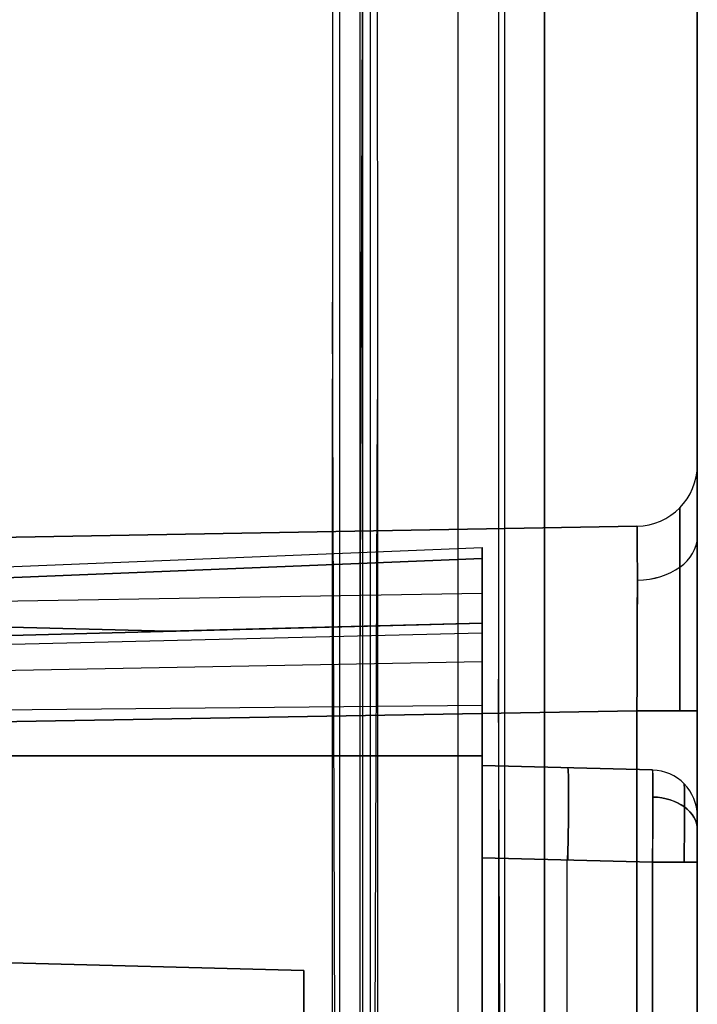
# Model space of a CAD drawing. Extents: x -15 to 7, y 1 to 148.
# Tile 97 of 194: x 5.14 to 7.35, y 131.61 to 134.81. Entities that reach past the tile are written whole.
import ezdxf

# ---------------------------------------------------------------- set-up
doc = ezdxf.new("R2010")
doc.units = 0
doc.layers.add('DEFAULT', color=7, linetype='CONTINUOUS')

msp = doc.modelspace()

# ---------------------------------------------------------------- linework, layer by layer
at = {"layer": 'DEFAULT', "color": 254}
for p, q in [((6.8479, 145.748, -5.3803), (6.8479, 113.9125, -0.9667)), ((6.2556, 145.6234, -6.3778), (6.2556, 114.1894, -2.0199)), ((6.8479, 113.7752, -1.9572), (6.8479, 145.6106, -6.3708)), ((6.6979, 145.589, -5.4592), (6.6979, 114.0038, -1.0803)), ((6.7188, 113.8793, -1.8707), (6.7188, 145.4994, -6.2544)), ((6.1819, 114.7201, -1.1796), (6.1819, 144.6057, -5.3229)), ((6.282, 114.7344, -1.0756), (6.282, 144.6203, -5.2189)), ((7.345, 116.5846, -53.9884), (7.345, 139.9844, -53.9884)), ((6.5659, 139.5964, -102.1896), (6.5659, 114.9266, -107.4333)), ((7.345, 116.5785, -106.2646), (7.345, 139.4301, -101.4073)), ((6.2477, 114.1537, -2.3178), (6.2477, 136.9718, -5.4813)), ((6.2477, 132.6506, -4.8822), (6.2556, 134.8372, -4.8824)), ((6.1819, 127.1069, -2.8969), (6.1575, 133.8923, -2.8975)), ((6.282, 127.4498, -2.8385), (6.304, 133.5758, -2.839)), ((6.8479, 133.4026, -3.6687), (6.8479, 126.1205, -3.6687)), ((7.345, 133.3637, -80.8796), (7.345, 133.3637, -95.8539)), ((7.1485, 133.1637, -95.8539), (0.065, 133.0401, -95.7303)), ((0.065, 133.0401, -81.0032), (7.1485, 133.1637, -80.8796)), ((7.1485, 133.1637, -88.3667), (0.065, 133.0401, -88.3667)), ((7.1485, 133.1637, -80.8796), (7.1485, 133.1637, -95.8539)), ((6.7188, 126.8369, -3.6671), (6.6979, 132.6664, -3.6676)), ((0.065, 132.4402, -96.3302), (7.1485, 132.5638, -96.4538)), ((7.1485, 132.5638, -80.2797), (0.065, 132.4402, -80.4033)), ((7.1485, 132.5638, -96.4538), (7.1485, 125.7175, -96.4538)), ((7.1485, 125.7175, -80.2797), (7.1485, 132.5638, -80.2797)), ((7.345, 132.5638, -96.6538), (7.345, 125.7175, -96.6538)), ((7.345, 125.7175, -80.0797), (7.345, 132.5638, -80.0797))]:
    msp.add_line(p, q, dxfattribs=at)
at = {"layer": 'DEFAULT', "color": 141}
for p, q in [((2.1587, 132.9127, -83.1318), (6.645, 133.0943, -83.1318)), ((2.1587, 132.9127, -93.6017), (6.645, 133.0943, -93.6017)), ((6.645, 133.059, -83.0556), (2.6883, 132.8988, -83.0556)), ((2.6883, 132.8988, -83.208), (6.645, 133.059, -83.208)), ((6.645, 133.059, -93.5254), (2.6883, 132.8988, -93.5254)), ((2.6883, 132.8988, -93.6779), (6.645, 133.059, -93.6779)), ((6.645, 133.059, -83.0556), (6.645, 132.8488, -82.8773)), ((6.645, 132.8488, -83.3863), (6.645, 133.059, -83.208)), ((6.645, 133.059, -93.5254), (6.645, 132.8488, -93.3471)), ((6.645, 132.8488, -93.8562), (6.645, 133.059, -93.6779)), ((3.1461, 132.8868, -83.0297), (6.645, 132.9461, -82.9598)), ((3.1461, 132.8868, -83.2339), (6.645, 132.9461, -83.3038)), ((3.1461, 132.8868, -93.4995), (6.645, 132.9461, -93.4297)), ((3.1461, 132.8868, -93.7038), (6.645, 132.9461, -93.7736)), ((5.6212, 132.822, -83.1318), (2.1587, 132.9127, -83.1318)), ((5.6212, 132.822, -93.6017), (2.1587, 132.9127, -93.6017)), ((5.6212, 132.822, -82.8897), (2.6883, 132.8988, -83.0556)), ((2.6883, 132.8988, -83.208), (5.6212, 132.822, -83.3739)), ((5.6212, 132.822, -93.3596), (2.6883, 132.8988, -93.5254)), ((2.6883, 132.8988, -93.6779), (5.6212, 132.822, -93.8438)), ((6.645, 132.8488, -95.7073), (0.065, 132.6765, -95.7073)), ((0.065, 132.6765, -81.0261), (6.645, 132.8488, -81.0261)), ((0.065, 132.6765, -88.3667), (6.645, 132.8488, -88.3667)), ((6.645, 132.8488, -95.7073), (0.065, 132.6765, -95.7073)), ((6.645, 132.8488, -93.3471), (5.6212, 132.822, -93.3596)), ((5.6212, 132.822, -93.8438), (6.645, 132.8488, -93.8562)), ((6.645, 132.8488, -82.8773), (5.6212, 132.822, -82.8897)), ((5.6212, 132.822, -83.3739), (6.645, 132.8488, -83.3863)), ((6.645, 132.8488, -83.3863), (6.645, 132.8488, -93.3471)), ((6.645, 132.8488, -93.8562), (6.645, 132.8488, -95.7073)), ((6.645, 132.8488, -81.0261), (6.645, 132.8488, -82.8773)), ((6.645, 132.3855, -88.3667), (6.645, 132.8488, -88.3667)), ((6.645, 132.8157, -80.8624), (0.065, 132.6564, -80.9279)), ((6.645, 132.8157, -95.8711), (0.065, 132.6564, -95.8056)), ((5.6212, 132.822, -93.3596), (5.6212, 132.822, -93.8438)), ((5.6212, 132.822, -82.8897), (5.6212, 132.822, -83.3739)), ((6.645, 132.7224, -80.721), (0.065, 132.6006, -80.8428)), ((6.645, 132.7224, -96.0125), (0.065, 132.6006, -95.8907)), ((6.645, 132.581, -80.6277), (0.065, 132.5155, -80.787)), ((6.645, 132.581, -96.1058), (0.065, 132.5155, -95.9464)), ((6.645, 132.4173, -80.5946), (0.065, 132.4173, -80.7669)), ((0.065, 132.4173, -95.9666), (6.645, 132.4173, -96.1389)), ((6.645, 132.4173, -80.5946), (0.065, 132.4173, -80.7669)), ((6.645, 132.4173, -80.5946), (6.645, 130.7273, -80.5946)), ((6.645, 130.7273, -96.1389), (6.645, 132.4173, -96.1389)), ((6.645, 132.3855, -81.3578), (6.645, 132.3855, -95.3757)), ((6.645, 132.3855, -95.3757), (7.1989, 132.371, -95.3612)), ((7.1989, 132.371, -81.3723), (6.645, 132.3855, -81.3578)), ((7.1989, 132.371, -88.3667), (6.645, 132.3855, -88.3667)), ((6.922, 132.3782, -81.3651), (6.922, 132.3782, -95.3684)), ((7.1989, 132.371, -95.3612), (7.1989, 132.371, -81.3723)), ((7.345, 132.221, -95.3612), (7.345, 132.221, -81.3723)), ((7.345, 126.0603, -88.3667), (7.345, 132.221, -88.3667)), ((6.645, 130.7273, -81.0579), (6.645, 132.0856, -81.0579)), ((6.645, 132.0856, -95.6756), (6.645, 130.7273, -95.6756)), ((7.1989, 132.0711, -95.6611), (6.645, 132.0856, -95.6756)), ((6.645, 132.0856, -81.0579), (7.1989, 132.0711, -81.0724)), ((6.922, 130.7418, -81.0652), (6.922, 132.0783, -81.0652)), ((6.922, 130.7418, -95.6683), (6.922, 132.0783, -95.6683)), ((7.1989, 132.0711, -81.0724), (7.1989, 130.7563, -81.0724)), ((7.1989, 130.7563, -95.6611), (7.1989, 132.0711, -95.6611)), ((7.345, 130.764, -95.5111), (7.345, 132.0711, -95.5111)), ((7.345, 132.0711, -81.2224), (7.345, 130.764, -81.2224)), ((6.645, 131.9185, -80.5946), (6.645, 131.9185, -81.0579)), ((6.645, 131.9185, -95.6756), (6.645, 131.9185, -96.1389)), ((6.065, 131.7194, -81.724), (0.065, 131.8765, -81.5669)), ((0.065, 131.8765, -95.1666), (6.065, 131.7194, -95.0095)), ((0.065, 131.8765, -88.3667), (6.065, 131.7194, -88.3667)), ((6.065, 131.1407, -81.724), (6.065, 131.7194, -81.724)), ((6.065, 131.7194, -81.724), (6.065, 131.7194, -95.0095)), ((6.065, 131.7194, -95.0095), (6.065, 131.1407, -95.0095)), ((6.065, 126.5619, -88.3667), (6.065, 131.7194, -88.3667))]:
    msp.add_line(p, q, dxfattribs=at)
at = {"layer": 'DEFAULT', "color": 254, "extrusion": (1, 2.57381e-12, 1.50234e-11)}
msp.add_arc((61.766, -493.8639, 6.5659), 496.2411, 80.278902, 83.935395, dxfattribs=at)
at = {"layer": 'DEFAULT', "color": 254, "extrusion": (1, 0, 0)}
msp.add_arc((61.766, -493.8639, 7.345), 495.4414, 80.278902, 83.935395, dxfattribs=at)
at = {"layer": 'DEFAULT', "color": 254, "extrusion": (0.999657, 0.003595, 0.025929)}
msp.add_arc((61.6622, -494.4376, 6.5616), 496.646, 80.377237, 83.85852, dxfattribs=at)
at = {"layer": 'DEFAULT', "color": 254, "extrusion": (0.999657, -0.003595, -0.025929)}
msp.add_arc((61.7415, -493.8771, 5.8953), 496.4181, 80.374756, 83.860878, dxfattribs=at)
at = {"layer": 'DEFAULT', "color": 254}
for centre in [(7.145, 133.3637, -80.8796), (7.145, 133.3637, -95.8539), (7.145, 133.3637, -88.3667)]:
    msp.add_arc(centre, 0.2, 271, 0, dxfattribs=at)
at = {"layer": 'DEFAULT', "color": 254, "extrusion": (1, -7.85046e-16, -1.89544e-15)}
msp.add_arc((132.5639, -80.8795, 7.345), 0.7998, 359.9964, 90.0036, dxfattribs=at)
at = {"layer": 'DEFAULT', "color": 254, "extrusion": (1, -2.68048e-15, 2.68048e-15)}
msp.add_arc((132.5639, -95.8539, 7.345), 0.7998, 269.9964, 0.0036, dxfattribs=at)
at = {"layer": 'DEFAULT', "color": 254, "extrusion": (0.999997, -0.001835, -0.001835)}
msp.add_arc((132.5783, -80.8652, 7.1919), 0.6587, 359.8873, 90.1125, dxfattribs=at)
at = {"layer": 'DEFAULT', "color": 254, "extrusion": (0.999997, -0.001835, 0.001835)}
msp.add_arc((132.5783, -95.868, 6.8675), 0.6587, 269.8875, 0.1127, dxfattribs=at)
at = {"layer": 'DEFAULT', "color": 254, "extrusion": (0.999966, -0.005813, 0.005813)}
msp.add_arc((132.6033, -95.8895, 5.8169), 0.5998, 269.9878, 0.0142, dxfattribs=at)
msp.add_arc((132.6033, -95.8895, 5.8169), 0.5998, 269.9878, 0.0142, dxfattribs=at)
at = {"layer": 'DEFAULT', "color": 254, "extrusion": (0.999966, -0.005813, -0.005813)}
msp.add_arc((132.6033, -80.841, 6.8443), 0.5998, 359.9858, 90.0122, dxfattribs=at)
msp.add_arc((132.6033, -80.841, 6.8443), 0.5998, 359.9858, 90.0122, dxfattribs=at)
at = {"layer": 'DEFAULT', "color": 254, "extrusion": (-8.83838e-14, -0.707107, 0.707107)}
msp.add_arc((7.145, 37.3462, -150.9273), 0.2, 271.4141, 0, dxfattribs=at)
at = {"layer": 'DEFAULT', "color": 254, "extrusion": (3.03335e-13, 0.707107, 0.707107)}
msp.add_arc((-7.145, -162.3156, 25.9578), 0.2, 91.4141, 180, dxfattribs=at)
at = {"layer": 'DEFAULT', "color": 141, "extrusion": (1, 2.51572e-14, -4.6899e-27)}
msp.add_arc((132.9943, -93.6017, 6.645), 0.0999, 310.2979, 49.7021, dxfattribs=at)
at = {"layer": 'DEFAULT', "color": 141, "extrusion": (1, -5.03144e-14, -9.37979e-27)}
msp.add_arc((132.9943, -83.1318, 6.645), 0.0999, 310.2979, 49.7021, dxfattribs=at)
at = {"layer": 'DEFAULT', "color": 141, "extrusion": (1, -4.96778e-15, 4.96778e-15)}
msp.add_arc((132.4173, -95.7074, 6.645), 0.4315, 269.995, 0.005, dxfattribs=at)
at = {"layer": 'DEFAULT', "color": 141, "extrusion": (1, 4.96778e-15, 4.96778e-15)}
msp.add_arc((132.4173, -81.0261, 6.645), 0.4315, 359.995, 90.005, dxfattribs=at)
at = {"layer": 'DEFAULT', "color": 254, "extrusion": (0, 1, 0)}
for centre, start, end in [((-7.145, -80.0797, 132.5638), 180, 269), ((-7.145, -96.6538, 132.5638), 91, 180)]:
    msp.add_arc(centre, 0.2, start, end, dxfattribs=at)
at = {"layer": 'DEFAULT', "color": 141, "extrusion": (1, 9.24198e-15, 1.22036e-14)}
msp.add_arc((132.0856, -81.3578, 6.645), 0.2999, 359.9919, 90.0081, dxfattribs=at)
at = {"layer": 'DEFAULT', "color": 141, "extrusion": (1, -1.01101e-14, 4.18691e-15)}
for centre, radius in [((132.0856, -95.3757, 6.645), 0.2999), ((132.0711, -95.3612, 7.345), 0.1499)]:
    msp.add_arc(centre, radius, 269.9919, 0.0081, dxfattribs=at)
at = {"layer": 'DEFAULT', "color": 141, "extrusion": (0.999315, -0.026168, 0.026168)}
msp.add_arc((132.2141, -95.4262, 0.9587), 0.3, 270.0393, 360, dxfattribs=at)
at = {"layer": 'DEFAULT', "color": 141, "extrusion": (0.999315, -0.026168, -0.026168)}
msp.add_arc((132.2141, -81.2468, 5.5835), 0.3, 0, 89.9607, dxfattribs=at)
at = {"layer": 'DEFAULT', "color": 141, "extrusion": (0.999829, -0.013082, -0.013082)}
msp.add_arc((132.1539, -81.2939, 6.5305), 0.3, 0.0078, 89.9824, dxfattribs=at)
at = {"layer": 'DEFAULT', "color": 141}
for centre, start in [((7.195, 132.221, -81.3723), 360), ((7.195, 132.221, -95.3612), 360), ((7.195, 132.221, -88.3667), 0)]:
    msp.add_arc(centre, 0.15, start, 88.5, dxfattribs=at)
at = {"layer": 'DEFAULT', "color": 141, "extrusion": (0.999829, -0.013082, 0.013082)}
msp.add_arc((132.1539, -95.4245, 4.2186), 0.3, 270.0176, 359.9922, dxfattribs=at)
at = {"layer": 'DEFAULT', "color": 141, "extrusion": (0.999971, -0.005403, -0.005403)}
msp.add_arc((132.1072, -81.3369, 7.0269), 0.256, 0.3106, 89.6877, dxfattribs=at)
at = {"layer": 'DEFAULT', "color": 141, "extrusion": (0.999971, -0.005403, 0.005403)}
msp.add_arc((132.1072, -95.394, 6.072), 0.256, 270.3123, 359.6894, dxfattribs=at)
at = {"layer": 'DEFAULT', "color": 141, "extrusion": (6.36662e-13, 0.707107, -0.707107)}
msp.add_arc((-7.195, 35.9994, 150.9273), 0.15, 92.1208, 180, dxfattribs=at)
at = {"layer": 'DEFAULT', "color": 141, "extrusion": (-4.5001e-13, 0.707107, 0.707107)}
msp.add_arc((-7.195, -160.9688, 25.9578), 0.15, 180, 267.8792, dxfattribs=at)
at = {"layer": 'DEFAULT', "color": 141, "extrusion": (1, 4.18691e-15, 1.01101e-14)}
msp.add_arc((132.0711, -81.3723, 7.345), 0.1499, 359.9919, 90.0081, dxfattribs=at)
at = {"layer": 'DEFAULT', "color": 141, "extrusion": (0, 1, 0)}
msp.add_arc((-7.195, -81.2224, 132.0711), 0.15, 91.5, 180, dxfattribs=at)
at = {"layer": 'DEFAULT', "color": 141, "extrusion": (0, 1, 1.89413e-13)}
msp.add_arc((-7.195, -95.5111, 132.0711), 0.15, 180, 268.5, dxfattribs=at)

doc.saveas('drawing.dxf')
